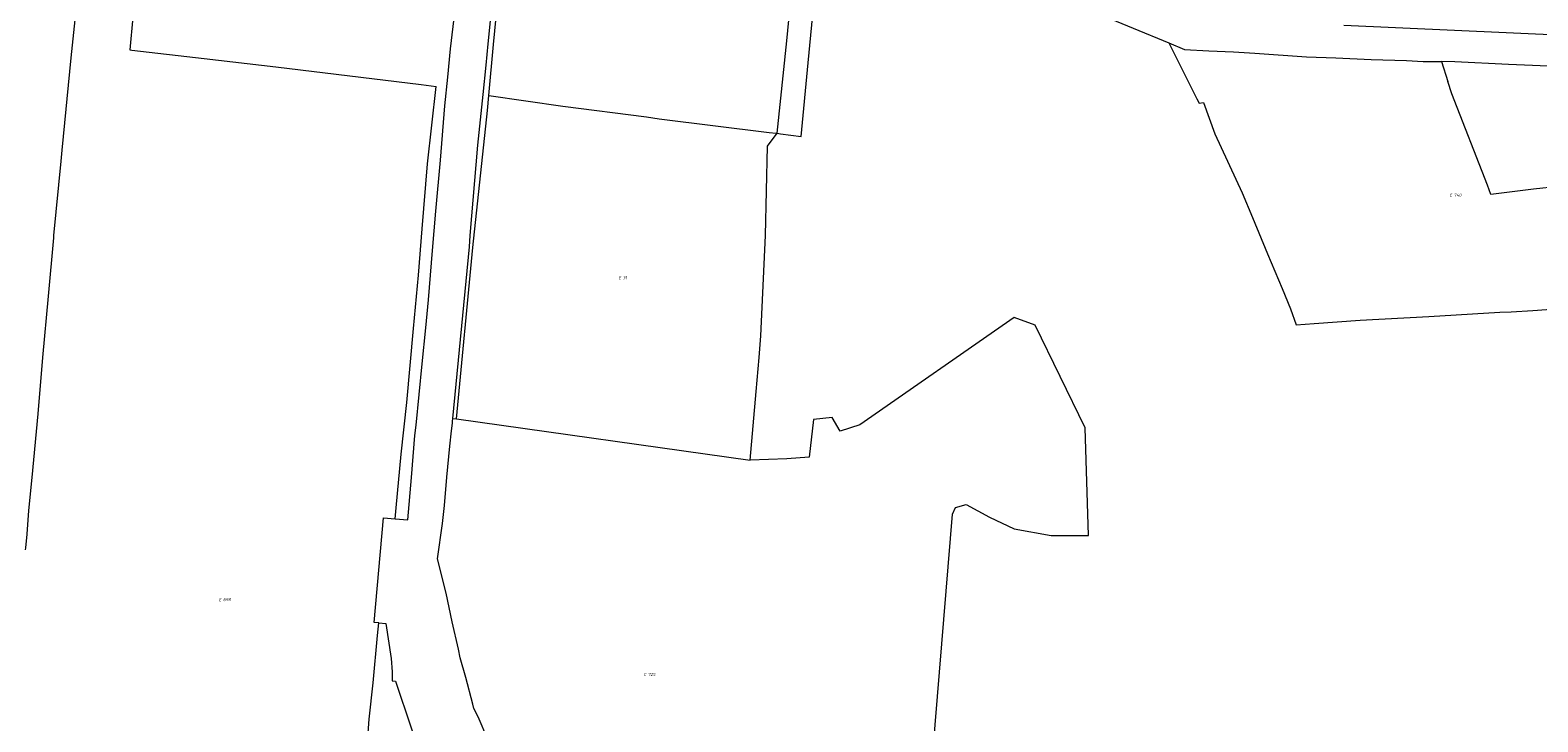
# Model space of a CAD drawing. Header units: metres. Extents: x 154658 to 157381, y 449781 to 452932.
# Tile 22 of 52: x 155801 to 156666, y 451221 to 451618. Entities that reach past the tile are written whole.
import ezdxf
from ezdxf.enums import TextEntityAlignment as Align
from ezdxf.lldxf.tags import DXFTag

# ---------------------------------------------------------------- set-up
doc = ezdxf.new("R2010")
doc.units = ezdxf.units.M
doc.layers.add('B-WE-KG-GRENS_PERCEEL-G', color=150, linetype='KG-PERCEEL', lineweight=18)
doc.layers.add('B-WE-KG-GRENS_PERCEEL-S', color=150, linetype='Continuous', lineweight=25)
doc.styles.add('NLCS-ISO', font='NLCS-ISO.ttf')
doc.styles.get("Standard").update_dxf_attribs({"font": 'verdana.ttf'})
tags = doc.linetypes.add('KG-PERCEEL', pattern='A,5.5,-2,["P",Standard,S=1.8,R=0,X=-0.5,Y=-0.9],-2,5.5,-2,[5,NLCS.SHX,S=0.75,R=0,X=0,Y=0],-2', length=19).pattern_tags.tags
tags[6] = DXFTag(74, 10)

# ---------------------------------------------------------------- blocks, each defined once
blk = doc.blocks.new('SKG-PERCEELNUMMER-SO')
at = {"style": 'NLCS-ISO', "oblique": 10, "flags": 1}
for tag, p in [('GEMEENTECODE', (0, 2.55)), ('PERCEELGROOTTE', (0, -2.45))]:
    blk.add_attdef(tag, text='', height=1.8, dxfattribs=at).set_placement(p, align=Align.MIDDLE_CENTER)
at = {"style": 'NLCS-ISO', "oblique": 10}
blk.add_attdef('SECTIE', text='', height=1.8, dxfattribs=at).set_placement((-0.5, 0), align=Align.MIDDLE_RIGHT)
blk.add_attdef('PERCEELNUMMER', text='', height=1.8, dxfattribs=at).set_placement((0.5, 0), align=Align.MIDDLE_LEFT)

msp = doc.modelspace()

# ---------------------------------------------------------------- linework, layer by layer
at = {"layer": 'B-WE-KG-GRENS_PERCEEL-G', "flags": 128}
for points in [[(155937.6, 451795.9), (155878.2, 451803.045), (155874.404, 451800.045), (155873.866, 451788.045), (155872.561, 451773.994), (155868.099, 451723.089), (155864.754, 451685.358), (155863.654, 451672.045), (155863.067, 451662.747), (155857.748, 451606.359), (155858.908, 451606.204), (155900.479, 451601.492), (155941.532, 451596.707), (156024.915, 451586.517), (156033.52, 451585.474)], [(156053.171, 451500), (156057.41, 451551.687), (156060.5, 451580.822), (156062.198, 451597.627), (156063.509, 451609.962), (156067.244, 451647.869), (156070.31, 451679.81), (156070.937, 451685.171), (156074.721, 451726.256), (156074.965, 451729.297), (156075.067, 451730.804)], [(156063.855, 451580.189), (156066.586, 451609.549), (156071.533, 451660.792), (156073.776, 451679.763), (156074.715, 451689.637), (156075.477, 451697.444), (156078.432, 451730.453)], [(156229.266, 451558.557), (156234.829, 451611.666), (156240.695, 451672.801), (156243.095, 451698.709)], [(155798.007, 451319.676), (155798.079, 451320.856), (155798.833, 451328.729), (155799.897, 451342.231), (155801.784, 451361.079), (155805.207, 451397.714), (155807.825, 451429.91), (155811.157, 451465.191), (155814.25, 451498.545), (155814.189, 451500), (155818.485, 451542.572), (155818.927, 451548.887), (155824.242, 451601.801), (155829.001, 451647.446), (155831.664, 451683.908), (155832.218, 451688.765)], [(156229.266, 451558.557), (156231.125, 451558.26), (156242.986, 451556.804), (156247.048, 451598.991), (156252.24, 451652.738), (156255.728, 451690.873), (156255.714, 451693.425)], [(156255.714, 451693.425), (156261.445, 451691.025), (156328.783, 451663.303), (156392.545, 451635.917), (156453.915, 451610.424)], [(156010.148, 451337.535), (156017.429, 451336.933), (156019.424, 451361.204), (156021.386, 451385.311), (156022.169, 451391.226), (156025.6, 451426.401), (156027.704, 451447.08), (156029.148, 451463.105), (156031.425, 451491.291), (156033.436, 451513.981), (156036.103, 451543.243), (156038.646, 451574.409), (156040.295, 451590.822), (156041.871, 451607.016), (156045.197, 451636.106), (156045.527, 451641.023), (156047.356, 451663.433)], [(156554.401, 451620.511), (156681.32, 451614.932)], [(156453.915, 451610.424), (156470, 451578.358), (156471.381, 451575.946), (156473.824, 451576.148)], [(156453.915, 451610.424), (156462.987, 451606.655), (156476.986, 451605.775), (156491.162, 451605.251), (156503.373, 451604.523), (156532.954, 451602.453), (156549.875, 451601.768), (156570.001, 451600.898), (156590.315, 451600.244), (156599.946, 451599.824), (156610.38, 451599.792)], [(156610.38, 451599.792), (156614.106, 451588.239)], [(156680.81, 451596.771), (156648.912, 451598.065), (156618.074, 451599.477), (156610.38, 451599.792)], [(156010.148, 451337.535), (156010.717, 451343.857), (156013.554, 451374.462), (156016.684, 451404.211), (156020.611, 451446.711), (156023.497, 451477.266), (156025.481, 451503.791), (156028.557, 451541.039), (156033.52, 451585.474)], [(156473.824, 451576.148), (156480.437, 451558.294), (156496.024, 451524.379), (156502.003, 451510.247), (156510.631, 451489.373), (156518.961, 451469.481), (156523.858, 451457.873), (156527.081, 451448.803), (156537.359, 451449.459), (156563.662, 451451.383), (156603.055, 451453.412), (156643.816, 451455.956), (156650.435, 451456.254), (156662.817, 451457.019), (156782.663, 451465.669), (156779.352, 451475.71), (156771.466, 451500), (156759.748, 451536.095), (156749.588, 451535.331), (156706.239, 451531.101), (156663.184, 451526.504), (156638.758, 451523.417), (156636.805, 451528.806), (156616.351, 451581.278), (156614.106, 451588.239)], [(156045.172, 451394.733), (156054.722, 451493.152), (156063.068, 451571.729), (156063.855, 451580.189)], [(156063.855, 451580.189), (156106.25, 451574.211), (156154.368, 451567.967), (156161.451, 451566.897), (156224.738, 451559.052), (156228.743, 451558.64), (156229.266, 451558.557)], [(156213.82, 451371.174), (156217.293, 451410.577), (156218.916, 451429.995), (156219.933, 451442.5), (156222.532, 451500), (156223.717, 451551.214), (156229.266, 451558.557)], [(156043.171, 451395.012), (156052.734, 451493.363), (156053.171, 451500)], [(156217.55, 451212.228), (156238.79, 451210.731), (156269.766, 451208.742), (156318.791, 451205.44), (156329.917, 451340.177), (156331.472, 451343.955), (156337.604, 451345.592), (156351.022, 451338.458), (156365.278, 451331.76), (156386.472, 451327.942), (156407.785, 451327.886), (156405.947, 451389.619), (156377.219, 451448.616), (156365.141, 451453), (156276.726, 451391.349), (156265.441, 451387.732), (156260.756, 451395.521), (156250.07, 451394.45), (156247.592, 451372.741), (156234.885, 451371.809)], [(156199.539, 451056.774), (156192.352, 451062.265), (156179.616, 451072.086), (156171.047, 451079.39), (156156.767, 451093.631), (156148.913, 451101.648), (156137.49, 451113.494), (156124.281, 451126.658), (156116.905, 451135.986), (156102.153, 451154.523), (156093.586, 451164.689), (156075.615, 451187.813), (156068.488, 451200.199), (156063.258, 451210.832), (156057.673, 451223.853), (156055.295, 451228.752), (156054.583, 451231.14), (156050.549, 451246.422), (156047.344, 451257.646), (156046.396, 451262.66), (156042.72, 451278.419), (156039.282, 451294.773), (156034.45, 451314.609), (156037.207, 451334.795), (156038.381, 451345.119), (156039.708, 451361.34), (156041.514, 451379.11), (156042.439, 451387.928), (156042.906, 451392.281), (156043.023, 451393.485)], [(156043.023, 451393.485), (156043.171, 451395.012)], [(156043.171, 451395.012), (156045.172, 451394.733)], [(156045.172, 451394.733), (156213.82, 451371.174)], [(156234.885, 451371.809), (156213.82, 451371.174)], [(156000.606, 451277.834), (155998.054, 451278.075), (156003.31, 451338.101), (156010.148, 451337.535)], [(155991.922, 451183.328), (155993.098, 451193.281), (155995.214, 451222.501), (155997.443, 451243.49), (155999.863, 451270.587), (156000.606, 451277.834)], [(156000.606, 451277.834), (156004.624, 451277.454), (156007.681, 451257.291), (156008.393, 451249.726), (156008.304, 451244.595), (156010.19, 451244.358), (156019.189, 451217.65), (156023.306, 451206.23), (156027.613, 451205.725)]]:
    msp.add_lwpolyline(points, dxfattribs=at)

# ---------------------------------------------------------------- block references
at = {"layer": 'B-WE-KG-GRENS_PERCEEL-S'}
for p, values in [((156617.076, 451523.106), {'PERCEELNUMMER': '740', 'SECTIE': 'E'}), ((156140.248, 451475.793), {'PERCEELNUMMER': '31', 'SECTIE': 'E'}), ((155910.887, 451291.126), {'PERCEELNUMMER': '698', 'SECTIE': 'E'}), ((156154.657, 451248.177), {'PERCEELNUMMER': '725', 'SECTIE': 'E'})]:
    msp.add_blockref('SKG-PERCEELNUMMER-SO', p, dxfattribs=at).add_auto_attribs(values)

doc.saveas('drawing.dxf')
